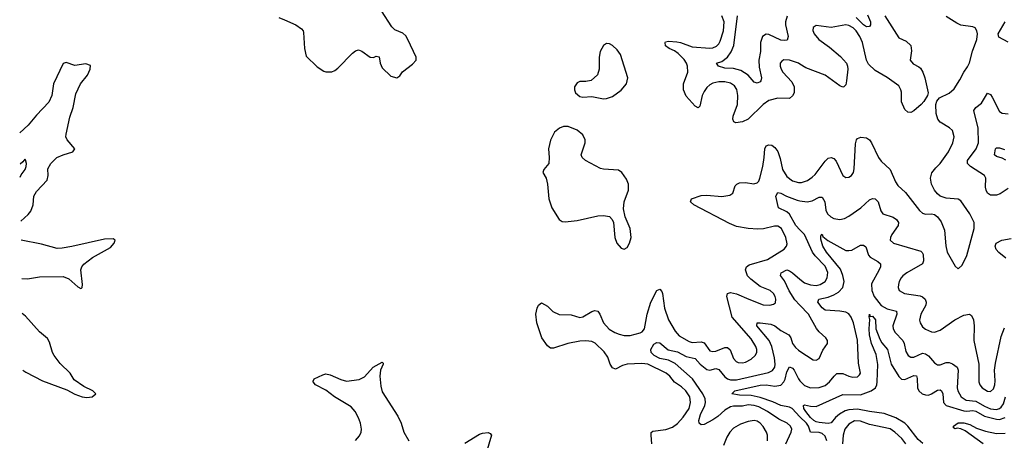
# Model space of a CAD drawing. Header units: inches. Extents: x 2143765 to 2212928, y 878963 to 1017374.
# Tile 33 of 256: x 2144716 to 2151383, y 912375 to 915225. Entities that reach past the tile are written whole.
import ezdxf

# ---------------------------------------------------------------- set-up
doc = ezdxf.new("R2010")
doc.units = ezdxf.units.IN
doc.header["$MEASUREMENT"] = 0
doc.layers.add('C1941', color=7, linetype='Continuous')
doc.layers.add('C1951', color=7, linetype='Continuous')

msp = doc.modelspace()

# ---------------------------------------------------------------- linework, layer by layer
at = {"layer": 'C1941', "color": 5}
for points, elevation in [([(2146470, 915239.5), (2146510, 915224.4), (2146586, 915190), (2146623.4, 915163.4), (2146636, 915150), (2146639.1, 915139.1), (2146644, 915030), (2146656.9, 914976.9), (2146730, 914904.7), (2146775.3, 914875.3), (2146790, 914871), (2146830, 914871), (2146850, 914881), (2146870, 914896), (2146970, 914998.8), (2146990, 915014.8), (2147010, 915020.7), (2147032.5, 915012.5), (2147090, 914971), (2147112.5, 914967.5), (2147130, 914978), (2147150, 914972), (2147157.3, 914930), (2147170, 914898), (2147230, 914842.8), (2147270, 914831), (2147290, 914844.7), (2147307.5, 914872.5), (2147376.6, 914923.4), (2147401.2, 914950), (2147401.2, 914970), (2147345.1, 915090), (2147330, 915114.5), (2147310, 915134), (2147257, 915157), (2147235.6, 915175.6), (2147165.9, 915285.9)], 420), ([(2150000, 914923.4), (2149989.6, 914930), (2149930, 914951.4), (2149890, 914951.9), (2149876.3, 914943.7), (2149866.3, 914930), (2149865.5, 914910), (2149871.6, 914890), (2149883.2, 914870), (2149943.9, 914803.9), (2149960.2, 914770), (2149959.4, 914730), (2149950, 914708.6), (2149930, 914690.8), (2149850, 914693.2), (2149790, 914677.3), (2149750, 914650.7), (2149648.3, 914551.7), (2149610, 914533.1), (2149566.6, 914526.7), (2149552.1, 914532.1), (2149545.6, 914550), (2149548.4, 914570), (2149576.7, 914650), (2149578.5, 914710), (2149571.3, 914751.3), (2149556, 914776), (2149530, 914795.2), (2149490, 914803.2), (2149450, 914803.9), (2149410, 914795.4), (2149390, 914784.2), (2149370, 914765.5), (2149350, 914737.8), (2149337.3, 914710), (2149321, 914639), (2149310, 914626.6), (2149290, 914638.8), (2149230, 914707.3), (2149211.1, 914750), (2149210.8, 914790), (2149241.5, 914870), (2149238.5, 914910), (2149230.4, 914930), (2149215.3, 914955.3), (2149176, 914996), (2149150, 915014), (2149114.3, 915030), (2149090, 915048.4), (2149087.1, 915070), (2149090, 915075.3), (2149110, 915080.2), (2149165.8, 915074.2), (2149190.1, 915070.1), (2149270, 915041.2), (2149390, 915031.4), (2149410, 915034.3), (2149434.5, 915045.5), (2149450, 915060.8), (2149459.7, 915080.3), (2149480.9, 915150), (2149485.6, 915210), (2149471.8, 915250)], 380), ([(2149912.4, 915247.6), (2149901.4, 915210), (2149901, 915190), (2149919.7, 915110), (2149913, 915087), (2149896.7, 915083.3), (2149870, 915086), (2149790, 915125.2), (2149770, 915127), (2149745.8, 915110), (2149733.3, 915070), (2149732, 915010), (2149721.7, 914950), (2149723.4, 914903.4), (2149738.5, 914830), (2149735.3, 914810), (2149730, 914804.7), (2149710, 914794.7), (2149690, 914800.5), (2149649, 914850), (2149600.1, 914880.1), (2149550, 914894.3), (2149490, 914896.6), (2149447.3, 914910), (2149434.5, 914930), (2149470, 914941.5), (2149509.9, 914970.1), (2149534, 915006), (2149550.9, 915050), (2149577.6, 915250)], 360), ([(2144724.3, 913859.8), (2144774.7, 913905.3), (2144792.4, 913927.5), (2144807.3, 913970), (2144812.3, 914030), (2144830, 914061.1), (2144901.8, 914138.2), (2144909.2, 914170), (2144906.9, 914213.1), (2144927, 914250), (2144968.7, 914291.3), (2145010, 914309.8), (2145077.1, 914330), (2145090.4, 914350), (2145037.4, 914410), (2145029.1, 914430), (2145031.5, 914450), (2145055.8, 914564.2), (2145079.3, 914630), (2145096.6, 914723.4), (2145128.7, 914790), (2145174.9, 914850), (2145193.7, 914890), (2145194.6, 914914.6), (2145164.9, 914924.9), (2145090, 914913.7), (2145030, 914934.9), (2145010, 914927.7), (2144945.2, 914790), (2144934.5, 914710), (2144913.8, 914666.2), (2144830, 914578.6), (2144774.5, 914510), (2144716.2, 914458.2)], 380), ([(2148995.9, 912350), (2148991.6, 912408.4), (2148992.9, 912427.1), (2149003.6, 912436.4), (2149092.4, 912447.6), (2149136.9, 912463.1), (2149171.3, 912488.7), (2149210, 912531.1), (2149249.3, 912590), (2149259, 912630), (2149253.3, 912670), (2149226, 912710), (2149196.6, 912736.6), (2149150, 912767.7), (2149117.7, 912810), (2149094.2, 912830), (2148970, 912890.3), (2148930, 912895.3), (2148830.1, 912889.9), (2148798.6, 912881.4), (2148750, 912857.4), (2148730, 912865.8), (2148714.7, 912890), (2148697.8, 912937.8), (2148673.9, 912973.9), (2148612.5, 913032.5), (2148590, 913043.4), (2148550, 913048.7), (2148510, 913046.1), (2148427.7, 913030), (2148330, 912999.2), (2148310, 912999.1), (2148290, 913015.1), (2148252.8, 913070), (2148218.3, 913170), (2148211.2, 913230), (2148219.7, 913270), (2148230, 913290.8), (2148250, 913306.8), (2148290, 913284), (2148326.6, 913246.6), (2148370, 913227.3), (2148450, 913225.5), (2148510, 913207.6), (2148530, 913211.2), (2148590, 913246.8), (2148610, 913253.4), (2148630, 913250.3), (2148643.9, 913230), (2148669.3, 913170), (2148708.8, 913128.8), (2148745.3, 913105.3), (2148774.4, 913094.4), (2148810, 913085.2), (2148850, 913085), (2148917.3, 913102.7), (2148930.6, 913110), (2148947.4, 913130), (2148965.9, 913230), (2148990, 913310.2), (2149030, 913388.9), (2149050, 913398), (2149063.6, 913383.6), (2149068.4, 913368.4), (2149081.4, 913270), (2149108.5, 913190), (2149153.7, 913113.7), (2149182.6, 913082.6), (2149250, 913043.3), (2149270, 913037.2), (2149330, 913042.3), (2149350, 913034.1), (2149390, 912981.1), (2149410, 912975.5), (2149430, 912978.4), (2149490, 913003.7), (2149510, 913003.8), (2149528.2, 912988.2), (2149550, 912928.7), (2149568.2, 912908.2), (2149581.9, 912901.9), (2149610, 912899.3), (2149630, 912903.2), (2149670, 912924.1), (2149697.1, 912950), (2149708, 912970), (2149708.1, 912990), (2149701.8, 913010), (2149670, 913062.5), (2149541.5, 913210), (2149504.2, 913350), (2149508.4, 913370), (2149530, 913376), (2149570, 913367.3), (2149652.7, 913330), (2149750, 913293.6), (2149795.3, 913290), (2149821.7, 913298.3), (2149833.2, 913306.8), (2149837.3, 913330), (2149832.9, 913350), (2149821.7, 913370), (2149797.6, 913390), (2149730, 913416.5), (2149666.3, 913466.3), (2149645.4, 913490), (2149631.3, 913530), (2149638.4, 913550), (2149656, 913564), (2149779.6, 913600.4), (2149892, 913670), (2149909.7, 913690), (2149913.1, 913706.9), (2149903.5, 913750), (2149874, 913810), (2149850, 913826.4), (2149826.6, 913826.6), (2149751.8, 913808.2), (2149715.6, 913804.4), (2149649.9, 913809.9), (2149570, 913824), (2149523.4, 913843.4), (2149282, 913970), (2149259.5, 913990), (2149264.5, 914010), (2149330, 914033.9), (2149370, 914035.3), (2149470, 914026), (2149524.8, 914035.2), (2149544.4, 914050), (2149561.8, 914098.2), (2149571.6, 914110), (2149590, 914118.8), (2149630, 914120.6), (2149688.5, 914111.6), (2149710, 914118.7), (2149720.5, 914130), (2149729.1, 914150.9), (2149748.1, 914230), (2149758.5, 914290), (2149761.4, 914350), (2149770, 914370.3), (2149790, 914377.6), (2149810, 914374.4), (2149830, 914358.7), (2149850, 914331.8), (2149865, 914285), (2149880.7, 914210), (2149910, 914163), (2149950, 914131.9), (2149990, 914120.7), (2150000, 914120.9)], 380), ([(2144720.3, 914156.7), (2144725.8, 914174.2), (2144752.9, 914210), (2144759.1, 914230), (2144762, 914250), (2144754.9, 914274.9), (2144750, 914278.8), (2144738, 914262), (2144719.1, 914245.1)], 360), ([(2150000, 913801.3), (2149972, 913830), (2149930, 913906.1), (2149910, 913921.8), (2149855, 913950), (2149836.5, 914030), (2149850, 914054), (2149870, 914050.2), (2149908.3, 914028.3), (2149981.1, 914001.1), (2150000, 913998.3)], 360), ([(2144729.6, 913470.9), (2144769.8, 913469.8), (2144850, 913482.5), (2145010, 913484.5), (2145050, 913469.8), (2145110, 913414.2), (2145130, 913403.5), (2145135, 913405), (2145139.5, 913410), (2145140.7, 913430), (2145130.8, 913530), (2145137.3, 913550), (2145150, 913568.7), (2145210, 913613.5), (2145330, 913680.4), (2145355.3, 913710), (2145362, 913730), (2145350, 913739.3), (2145290, 913737.5), (2145070, 913687.3), (2145004.4, 913675.6), (2144970, 913674.6), (2144864.3, 913704.3), (2144726.1, 913731.4)], 380), ([(2150000, 913289.8), (2149965.7, 913325.7), (2149927.2, 913387.2), (2149895.4, 913455.4), (2149868.6, 913491.4), (2149872.4, 913510), (2149910.1, 913530.1), (2149930, 913523.2), (2149950, 913508.7), (2150000, 913467.4)], 360), ([(2144738, 912850), (2144756.7, 912836.7), (2144870, 912776.8), (2145036.5, 912716.5), (2145090, 912687.7), (2145139, 912670), (2145170, 912665.1), (2145206, 912670), (2145230.8, 912690), (2145210.8, 912710), (2145150, 912739.5), (2145085.3, 912785.3), (2145056.9, 912830), (2144990, 912895.3), (2144950.2, 912950), (2144939.1, 912970), (2144918.9, 913038.9), (2144904.7, 913064.7), (2144850, 913110.3), (2144756.2, 913216.2), (2144732.8, 913234.2)], 380), ([(2149903.9, 912350), (2149940.6, 912430), (2149943.7, 912450), (2149936.5, 912470), (2149912.3, 912490), (2149857.1, 912517.1), (2149781, 912570), (2149720.7, 912600.7), (2149690, 912611.3), (2149650, 912615.7), (2149610, 912606.8), (2149550, 912606.7), (2149530, 912602.5), (2149490, 912579.6), (2149443.3, 912536.7), (2149410, 912512.8), (2149350, 912481.6), (2149330, 912478.7), (2149317.3, 912490), (2149314.5, 912510), (2149327, 912550), (2149355.6, 912610), (2149359.5, 912630), (2149356.8, 912656.8), (2149341.5, 912690), (2149271.8, 912791.8), (2149154.6, 912894.6), (2149110, 912916.9), (2149050, 912929.5), (2149012.5, 912950), (2148992.2, 912970), (2148989.9, 912990), (2149010, 913025.8), (2149030, 913038.3), (2149050, 913034.3), (2149107.4, 912987.4), (2149170, 912974.3), (2149230, 912943.4), (2149289.2, 912929.2), (2149324.1, 912890), (2149370, 912853.9), (2149390, 912849.4), (2149430, 912861.3), (2149450, 912853.7), (2149490, 912804), (2149510, 912790.6), (2149530, 912784.9), (2149570, 912785.4), (2149785.8, 912834.2), (2149813.1, 912846.9), (2149828.6, 912870), (2149831.6, 912890), (2149827.3, 912932.7), (2149808.7, 913010), (2149790.8, 913050.8), (2149708.2, 913150), (2149709.6, 913170), (2149729.8, 913170.2), (2149801.6, 913161.6), (2149829.2, 913150), (2149870, 913118.2), (2149925.4, 913090), (2149937, 913070), (2149950.1, 913030), (2149970, 913002.6), (2149990, 912986.4), (2150000, 912979.7)], 360), ([(2146990, 912374.3), (2147016.1, 912403.9), (2147027.7, 912430), (2147030.7, 912450), (2147024.1, 912490), (2147010, 912527.3), (2146987.3, 912570), (2146960.4, 912600.4), (2146848.3, 912670), (2146790, 912713.7), (2146719.3, 912750), (2146702.9, 912770), (2146704.4, 912775.6), (2146710, 912790.4), (2146770, 912819.3), (2146790, 912824.4), (2146819.2, 912819.2), (2146890, 912787.2), (2146930, 912774.9), (2147013.9, 912786.1), (2147050, 912804.9), (2147110, 912870.1), (2147170, 912904.9), (2147178, 912898), (2147178, 912890), (2147158.7, 912850), (2147154.2, 912810), (2147161.2, 912741.2), (2147170, 912704.2), (2147277.8, 912537.8), (2147298.9, 912490), (2147317.1, 912430), (2147350.7, 912370.7)], 380), ([(2150000, 912534.5), (2149946.3, 912590), (2149930, 912600.1), (2149870, 912611.3), (2149815.9, 912635.9), (2149730, 912665.7), (2149670, 912678.2), (2149590, 912680.4), (2149539, 912690), (2149558, 912710), (2149730, 912749.3), (2149770, 912750.4), (2149830, 912740.7), (2149870, 912749), (2149890.4, 912770), (2149899.2, 912790), (2149910, 912839.5), (2149930, 912873.6), (2149950, 912863.2), (2149960.5, 912850), (2149990, 912791.3), (2150000, 912778.5)], 340), ([(2149779.9, 912370), (2149779.5, 912410), (2149773.4, 912430), (2149750, 912468.7), (2149730, 912491.4), (2149710, 912504.2), (2149690, 912508.4), (2149650, 912501), (2149596.6, 912483.4), (2149550, 912456.8), (2149525.5, 912430), (2149504, 912396), (2149481.4, 912338.6)], 380), ([(2147730, 912354.3), (2147830, 912415.8), (2147850, 912423.8), (2147887.7, 912427.7), (2147901.4, 912421.4), (2147910.6, 912410), (2147864.7, 912250)], 380)]:
    msp.add_lwpolyline(points, dxfattribs=dict(at, elevation=elevation))
at = {"layer": 'C1941', "color": 5, "elevation": 420}
for points in [[(2148690, 915064.2), (2148669.3, 915050.7), (2148647.1, 915010), (2148641.2, 914970), (2148641.1, 914890), (2148628.6, 914851.4), (2148586.7, 914813.3), (2148550, 914805.6), (2148510, 914807), (2148490, 914798), (2148473.4, 914770), (2148473.4, 914750), (2148480.7, 914730), (2148510, 914704.9), (2148530, 914700.5), (2148590, 914703.7), (2148670, 914688.1), (2148690.3, 914690.3), (2148730, 914705), (2148790, 914747.3), (2148824.2, 914790), (2148833.3, 914830), (2148783.5, 914990), (2148761.2, 915021.2), (2148730, 915049.7), (2148710, 915060.5)], [(2148398.8, 914501.2), (2148370.6, 914489.4), (2148338, 914462), (2148310, 914408), (2148297.3, 914350), (2148302, 914290), (2148299.1, 914250), (2148266, 914210), (2148258, 914190), (2148280.7, 914150), (2148290.5, 914109.5), (2148299.1, 914010), (2148320.5, 913950), (2148370, 913870.7), (2148390, 913858), (2148410, 913855.5), (2148490, 913864.2), (2148630, 913896.5), (2148670, 913898), (2148710.2, 913890.2), (2148728.4, 913870), (2148737.1, 913850), (2148746, 913750), (2148759.5, 913710), (2148790, 913677.6), (2148810, 913670.4), (2148830, 913681.6), (2148845.4, 913710), (2148856, 913750), (2148849.7, 913810), (2148815.4, 913890), (2148804.1, 913944.1), (2148809.8, 913990), (2148839.8, 914070), (2148838, 914110), (2148824.9, 914144.9), (2148794, 914190), (2148770, 914205.6), (2148670, 914211.5), (2148650, 914216.9), (2148546.6, 914270), (2148524.5, 914290), (2148518.4, 914310), (2148546, 914390), (2148546.3, 914410), (2148530, 914444.5), (2148490, 914475.1), (2148430, 914500.9)]]:
    msp.add_lwpolyline(points, close=True, dxfattribs=at)
at = {"layer": 'C1951', "color": 5}
for points, elevation in [([(2150574, 915250), (2150670, 915101.3), (2150718.6, 915078.6), (2150750, 915050.7), (2150754, 915014), (2150746.4, 914950), (2150765.3, 914925.3), (2150805.6, 914905.6), (2150816.1, 914896.1), (2150831.6, 914870), (2150844.4, 914830), (2150866.8, 914730), (2150862.8, 914710), (2150839.1, 914670), (2150821.6, 914650), (2150770, 914607.3), (2150750, 914596.2), (2150730, 914597.6), (2150710, 914615.6), (2150688.1, 914668.1), (2150686.8, 914733.2), (2150683.7, 914750), (2150670, 914776.4), (2150590, 914833.7), (2150510, 914880.3), (2150463.7, 914923.7), (2150450.6, 914950), (2150422.7, 915070), (2150406, 915110), (2150379.3, 915150), (2150359.4, 915170), (2150330, 915186.1), (2150310, 915189.9), (2150210, 915171.4), (2150110, 915186), (2150089.1, 915170.9), (2150087.4, 915152.6), (2150096, 915130), (2150127.6, 915090), (2150198.9, 915038.9), (2150274.4, 914974.4), (2150314, 914930), (2150322.3, 914910), (2150323.1, 914890), (2150315.2, 914810), (2150310, 914784), (2150296, 914770), (2150290, 914768), (2150270, 914776.4), (2150170, 914848.7), (2150038.8, 914898.8), (2150000, 914923.4)], 380), ([(2150000, 914120.9), (2150010, 914121.2), (2150050, 914135.7), (2150083, 914157), (2150103.1, 914176.9), (2150170, 914266), (2150190, 914286), (2150210, 914290.2), (2150230, 914283.1), (2150245.5, 914265.4), (2150290, 914168.2), (2150310, 914154.9), (2150330, 914158.4), (2150349.3, 914170), (2150361.3, 914190), (2150366.3, 914213.7), (2150376.4, 914383.6), (2150383, 914410), (2150390, 914419.3), (2150411.2, 914428.8), (2150450, 914423.6), (2150470, 914411.7), (2150484.7, 914390), (2150530.7, 914290.7), (2150550, 914265.3), (2150610.2, 914210), (2150645.9, 914125.9), (2150661.7, 914101.7), (2150713.5, 914053.5), (2150810, 913932.7), (2150830, 913914.9), (2150850, 913906.4), (2150890, 913908.5), (2150910, 913904.4), (2150930, 913888.4), (2150955.3, 913855.3), (2150979.1, 913799.1), (2150987, 913693), (2150996.5, 913650), (2151050, 913554.8), (2151070, 913536), (2151098.3, 913561.7), (2151130, 913626), (2151178.9, 913810), (2151180.5, 913850), (2151151.1, 913910), (2151090, 913998.4), (2151070, 914009.6), (2150990, 914015.6), (2150950, 914029.6), (2150930, 914045.1), (2150910, 914069.6), (2150889.7, 914110), (2150883.1, 914150), (2150893.6, 914186.4), (2150918.9, 914221.1), (2150950, 914250.4), (2151005.1, 914330), (2151035.1, 914390), (2151043.6, 914430), (2151033, 914473), (2151012.6, 914492.6), (2150950, 914529.6), (2150933.6, 914550), (2150923, 914590), (2150919.5, 914650), (2150926.6, 914673.4), (2150944.5, 914695.5), (2151010, 914726), (2151044.4, 914755.6), (2151083, 914817), (2151109.7, 914870), (2151135, 914905), (2151147.9, 914932.1), (2151169.1, 915010.9), (2151197.3, 915090), (2151201.1, 915130), (2151198, 915150), (2151185.2, 915170), (2151170, 915176.9), (2151090, 915188.5), (2151061.3, 915201.3), (2150990, 915246.4)], 380), ([(2150457.3, 915257.3), (2150478.2, 915210), (2150477.5, 915190), (2150470, 915179.5), (2150450, 915175.5), (2150430, 915189.5), (2150379.7, 915239.7)], 360), ([(2151410, 915073.5), (2151345.8, 915105.8), (2151342.3, 915130), (2151388.7, 915210)], 360), ([(2151410, 914081.1), (2151354.4, 914045.6), (2151330, 914036.1), (2151290, 914035.3), (2151270, 914049.7), (2151260.9, 914070), (2151257, 914090), (2151258, 914150), (2151249.8, 914170), (2151154, 914230), (2151133.8, 914250), (2151135.2, 914270), (2151193.4, 914350), (2151209.4, 914390.6), (2151205.7, 914490), (2151177.8, 914610), (2151189.8, 914630), (2151230, 914658.6), (2151270, 914728), (2151290, 914717), (2151300.6, 914700.6), (2151350, 914601.6), (2151370, 914590.4), (2151410, 914586.7)], 360), ([(2151393.9, 914273.9), (2151370, 914287.1), (2151330, 914298.7), (2151317.3, 914310), (2151323.1, 914350), (2151330, 914357.4), (2151350, 914356.8), (2151384.7, 914344.7)], 340), ([(2150000, 913998.3), (2150049.2, 913990.8), (2150081.7, 913998.3), (2150130, 914023.2), (2150150, 914022.3), (2150168.4, 913990), (2150175.1, 913935.1), (2150185.8, 913910), (2150207.9, 913890), (2150230, 913877.7), (2150270, 913870.2), (2150302, 913878), (2150330, 913893.8), (2150411, 913950), (2150470, 914004.7), (2150490, 914012.9), (2150510, 914011.8), (2150530, 913990.3), (2150547.1, 913930), (2150560.9, 913910), (2150630, 913886.2), (2150652.4, 913870), (2150667.2, 913850), (2150665.8, 913830), (2150622, 913770), (2150612.4, 913750), (2150611.7, 913730), (2150632.7, 913710), (2150817.2, 913657.2), (2150828.1, 913648.1), (2150833.3, 913633.3), (2150836.5, 913590), (2150828.7, 913570), (2150722.6, 913510), (2150696, 913490), (2150684.6, 913475.4), (2150671.6, 913450), (2150667.2, 913430), (2150665.3, 913410), (2150670.4, 913390), (2150706.8, 913370), (2150813.6, 913353.6), (2150830, 913346.2), (2150848, 913330), (2150855, 913310), (2150852.1, 913290), (2150818.2, 913230), (2150809.3, 913189.3), (2150814, 913170), (2150830, 913144.6), (2150850, 913127.9), (2150890, 913110.3), (2150911.8, 913108.2), (2150950, 913120.3), (2151048.3, 913190), (2151110, 913222), (2151148.9, 913228.9), (2151160.5, 913220.5), (2151175.6, 913190), (2151179.8, 913150), (2151178, 913050), (2151211, 912890), (2151211.1, 912770), (2151217.6, 912750), (2151234, 912730), (2151270, 912706.7), (2151290, 912705.2), (2151310, 912722.6), (2151319, 912750), (2151321.5, 912778.5), (2151317.3, 912850), (2151322.8, 912897.2), (2151361.2, 913078.8), (2151383.8, 913136.2)], 360), ([(2150000, 913467.4), (2150030, 913442.6), (2150070, 913427.4), (2150110, 913423.9), (2150136.9, 913430), (2150169.4, 913450.6), (2150184.9, 913475.1), (2150188.2, 913511.8), (2150170, 913554.7), (2150103.6, 913623.6), (2150084, 913650), (2150030.4, 913770), (2150000, 913801.3)], 360), ([(2150000, 912778.5), (2150010, 912765.8), (2150030, 912746.7), (2150070.8, 912730.8), (2150130, 912732.3), (2150170, 912746.4), (2150200.7, 912770), (2150230.4, 912809.6), (2150250, 912827.5), (2150290, 912827), (2150330, 912808.4), (2150358, 912802), (2150390, 912805.3), (2150402.7, 912817.3), (2150409.7, 912830.3), (2150397.1, 912897.1), (2150390, 913052.7), (2150361.5, 913170), (2150346.3, 913210), (2150330, 913232.4), (2150310, 913242), (2150269.2, 913249.2), (2150170, 913256.2), (2150150, 913272.2), (2150121, 913310), (2150127.3, 913330), (2150190, 913344.7), (2150230, 913360.1), (2150260.6, 913379.4), (2150289.3, 913410), (2150299.5, 913450), (2150290.8, 913490.8), (2150273.5, 913533.5), (2150179, 913650), (2150153.6, 913690), (2150142, 913738), (2150142, 913758), (2150145.2, 913770), (2150150, 913772.4), (2150155.6, 913755.6), (2150188.7, 913728.7), (2150310, 913661.8), (2150330, 913659.7), (2150350, 913663.8), (2150410, 913696.5), (2150430, 913697.6), (2150444.9, 913684.9), (2150462.8, 913630), (2150474.6, 913614.6), (2150526.8, 913586.8), (2150545.7, 913570), (2150544.9, 913550), (2150536.8, 913530), (2150484.4, 913435.6), (2150485.4, 913390), (2150503.1, 913350), (2150550, 913287.6), (2150590, 913265.2), (2150652.6, 913250), (2150656.1, 913230), (2150627.8, 913150), (2150632, 913130), (2150645.4, 913105.4), (2150695.9, 913050), (2150705.5, 913030), (2150716.8, 912976.8), (2150731.7, 912950), (2150750, 912937.2), (2150770, 912937.7), (2150830, 912964.3), (2150850, 912961.2), (2150870, 912947.6), (2150910, 912900.3), (2150930, 912886), (2150950, 912886.7), (2150990, 912901.6), (2151010, 912901.6), (2151033.8, 912893.8), (2151063.9, 912870), (2151072.1, 912850), (2151065, 912730), (2151068.8, 912708.8), (2151091, 912670), (2151125.8, 912645.8), (2151190, 912639.5), (2151250, 912605.3), (2151290, 912589), (2151330, 912584.2), (2151350, 912589.1), (2151361.8, 912598.2), (2151378.2, 912621.8), (2151390.5, 912669.5)], 340), ([(2151394.6, 913610), (2151347.3, 913647.3), (2151328.3, 913668.3), (2151322.3, 913690), (2151328, 913710), (2151366.6, 913730), (2151430, 913742.2)], 360), ([(2150000, 912979.7), (2150090, 912919.6), (2150110, 912918.3), (2150129.6, 912930), (2150154, 912986), (2150187.3, 913030), (2150187.3, 913050), (2150174, 913070), (2150130, 913109.7), (2150112.6, 913132.6), (2150057.2, 913230), (2150000, 913289.8)], 360), ([(2150832.6, 912352.6), (2150799.9, 912379.9), (2150730.3, 912470), (2150709.9, 912490), (2150650, 912526.7), (2150570, 912557), (2150470, 912569.2), (2150390, 912585.6), (2150330, 912581), (2150306.6, 912573.4), (2150268.2, 912551.8), (2150239.3, 912530), (2150210, 912493), (2150190, 912488), (2150130, 912494.8), (2150110, 912499.7), (2150093.1, 912510), (2150071.1, 912530), (2150039.4, 912570), (2150027, 912590), (2150024.5, 912610), (2150030, 912614.5), (2150070, 912606.2), (2150110, 912604.7), (2150290, 912685.3), (2150410, 912683.5), (2150481.2, 912710), (2150510.4, 912730), (2150519.5, 912750), (2150521.9, 912770), (2150527.8, 912887.8), (2150515.5, 912955.5), (2150483.9, 913030), (2150469.9, 913089.9), (2150467.5, 913130), (2150473.1, 913193.1), (2150468.5, 913211.5), (2150470, 913230.4), (2150474.4, 913214.4), (2150490, 913215.3), (2150510.8, 913190), (2150513.9, 913130), (2150540.1, 913060.1), (2150554.9, 913035), (2150593.2, 912990), (2150617.5, 912890), (2150670, 912806.3), (2150688.3, 912788.3), (2150710, 912785.9), (2150770, 912813.2), (2150790, 912811.3), (2150794.4, 912794.4), (2150796.4, 912730), (2150803.8, 912710), (2150827.9, 912690), (2150850, 912681.8), (2150870, 912681.2), (2150891.5, 912688.5), (2150930, 912714.2), (2150950, 912717.4), (2150958.4, 912710), (2150967.5, 912690), (2150971.8, 912630), (2150988.7, 912610), (2151110, 912573.8), (2151130, 912571.2), (2151170, 912576.1), (2151190, 912571.7), (2151250, 912537.8), (2151330, 912517.4), (2151350, 912516.4), (2151390, 912528.2)], 320), ([(2150181.6, 912370), (2150170, 912402.4), (2150150, 912421.1), (2150130, 912428.7), (2150070.6, 912430.6), (2150056.6, 912470), (2150043, 912490), (2150000, 912534.5)], 340), ([(2150716.2, 912350), (2150690, 912387.5), (2150643.2, 912430), (2150610, 912451.6), (2150470, 912482.7), (2150410, 912504.3), (2150370, 912506.7), (2150330, 912485), (2150303.8, 912450), (2150292.2, 912410), (2150288.1, 912350)], 340), ([(2151239.9, 912350), (2151119.2, 912439.2), (2151090, 912452.5), (2151063.4, 912456.6), (2151050, 912453.3), (2151040.2, 912460.2), (2151039.1, 912470), (2151070, 912493.1), (2151110, 912492.6), (2151150, 912481), (2151196.2, 912456.2), (2151255.8, 912435.8), (2151330, 912421.4), (2151390, 912423.1)], 280)]:
    msp.add_lwpolyline(points, dxfattribs=dict(at, elevation=elevation))

doc.saveas('drawing.dxf')
